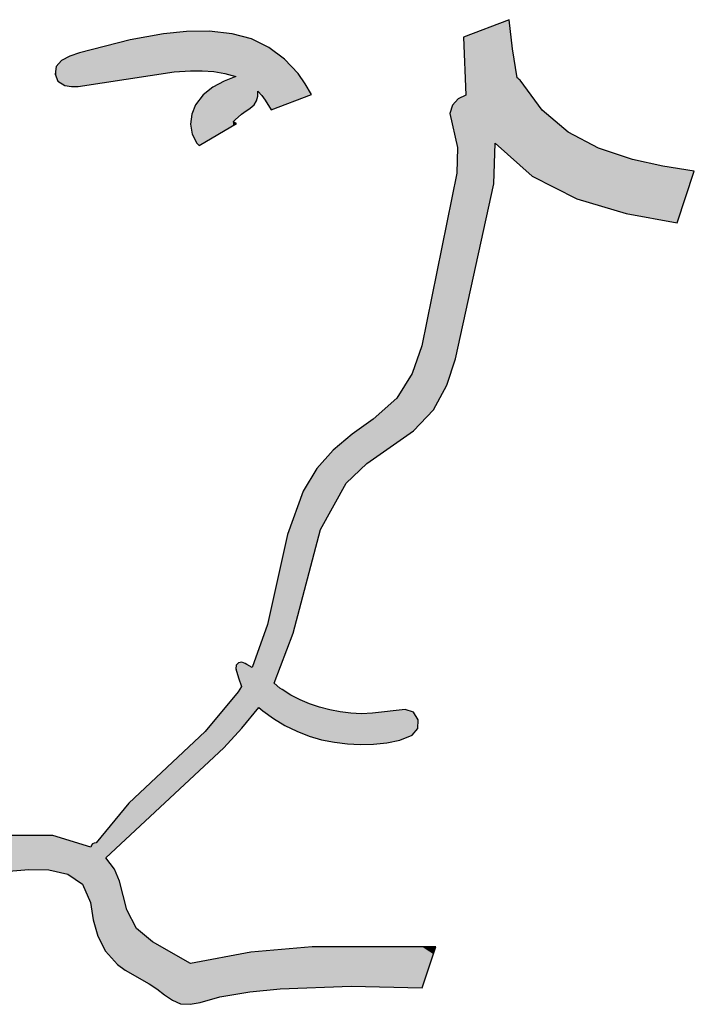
# Model space of a CAD drawing. Extents: x 1.9 to 28.2, y -198.3 to -105.4.
# Tile 10 of 19: x 13.8 to 18.7, y -172.9 to -165.7. Entities that reach past the tile are written whole.
import ezdxf

# ---------------------------------------------------------------- set-up
doc = ezdxf.new("R2010")
doc.units = 0
doc.layers.add('LAYER_3', color=7, linetype='CONTINUOUS')

# ---------------------------------------------------------------- blocks, each defined once
blk = doc.blocks.new('*U10')
at = {"layer": 'LAYER_3', "color": 112}
for points in [[(14.8517, -166.1283), (14.6105, -165.8834), (14.8517, -165.8403)], [(14.9298, -166.1165), (14.8517, -165.8403), (14.9298, -165.8325)], [(14.8517, -166.1283), (14.8517, -165.8403), (14.9298, -166.1165)], [(15.0171, -166.1106), (14.9298, -165.8325), (15.0171, -165.8237)], [(14.9298, -166.1165), (14.9298, -165.8325), (15.0171, -166.1106)], [(15.0476, -166.1086), (15.0171, -165.8237), (15.0476, -165.8234)], [(15.0171, -166.1106), (15.0171, -165.8237), (15.0476, -166.1086)], [(15.0476, -166.1086), (15.0476, -165.8234), (15.0478, -166.1086)], [(15.0478, -166.1086), (15.0476, -165.8234), (15.0478, -165.8234)], [(15.0557, -166.1086), (15.0478, -165.8234), (15.0557, -165.8233)], [(15.0478, -166.1086), (15.0478, -165.8234), (15.0557, -166.1086)], [(15.0557, -166.1086), (15.0557, -165.8233), (15.0599, -166.1085)], [(15.0599, -166.1085), (15.0557, -165.8233), (15.0599, -165.8233)], [(15.0834, -166.1085), (15.0599, -165.8233), (15.0834, -165.823)], [(15.0599, -166.1085), (15.0599, -165.8233), (15.0834, -166.1085)], [(15.0834, -166.1085), (15.0834, -165.823), (15.0923, -166.1085)], [(15.0923, -166.1085), (15.0834, -165.823), (15.0923, -165.823)], [(15.109, -166.1084), (15.0923, -165.823), (15.109, -165.8228)], [(15.0923, -166.1085), (15.0923, -165.823), (15.109, -166.1084)], [(15.1318, -166.1084), (15.109, -165.8228), (15.1318, -165.8226)], [(15.109, -166.1084), (15.109, -165.8228), (15.1318, -166.1084)], [(15.1392, -166.1089), (15.1318, -165.8226), (15.1392, -165.8225)], [(15.1318, -166.1084), (15.1318, -165.8226), (15.1392, -166.1089)], [(15.183, -166.112), (15.1392, -165.8225), (15.183, -165.8221)], [(15.1392, -166.1089), (15.1392, -165.8225), (15.183, -166.112)], [(15.183, -166.112), (15.183, -165.8221), (15.2099, -166.1138)], [(15.2099, -166.1138), (15.183, -165.8221), (15.2099, -165.825)], [(15.2099, -166.1138), (15.2099, -165.825), (15.2154, -166.1142)], [(15.2154, -166.1142), (15.2099, -165.825), (15.2154, -165.8256)], [(15.2154, -166.1142), (15.2154, -165.8256), (15.2903, -166.1265)], [(15.2903, -166.1265), (15.2154, -165.8256), (15.2903, -165.8337)], [(15.2903, -166.1265), (15.2903, -165.8337), (15.2969, -166.1276)], [(15.2969, -166.1276), (15.2903, -165.8337), (15.2969, -165.8344)], [(15.2969, -166.1276), (15.2969, -165.8344), (15.3487, -166.1426)], [(15.3487, -166.1426), (15.2969, -165.8344), (15.3487, -165.84)], [(15.3487, -166.1426), (15.3487, -165.84), (15.3552, -166.1445)], [(15.3552, -166.1445), (15.3487, -165.84), (15.3552, -165.8418)], [(15.3552, -166.1445), (15.3552, -165.8418), (15.3697, -166.1487)], [(15.3697, -166.1487), (15.3552, -165.8418), (15.3697, -165.8458)], [(15.3697, -166.1487), (15.3697, -165.8458), (15.3751, -166.1502)], [(15.3751, -166.1502), (15.3697, -165.8458), (15.3751, -165.8472)], [(15.3751, -166.4592), (15.3751, -165.8472), (15.3792, -166.4555)], [(15.3792, -166.4555), (15.3751, -165.8472), (15.3792, -165.8484)], [(15.3792, -166.4555), (15.3792, -165.8484), (15.4168, -166.4227)], [(15.4168, -166.4227), (15.3792, -165.8484), (15.4168, -165.8586)], [(15.4168, -166.4227), (15.4168, -165.8586), (15.4338, -166.4096)], [(15.4338, -166.4096), (15.4168, -165.8586), (15.4338, -165.8632)], [(15.4338, -166.4096), (15.4338, -165.8632), (15.4788, -166.3796)], [(15.4788, -166.3796), (15.4338, -165.8632), (15.4788, -165.8755)], [(15.4788, -166.3796), (15.4788, -165.8755), (15.4878, -166.3717)], [(15.4878, -166.3717), (15.4788, -165.8755), (15.4878, -165.8779)], [(15.4878, -166.3717), (15.4878, -165.8779), (15.5071, -166.3548)], [(15.5071, -166.3548), (15.4878, -165.8779), (15.5071, -165.8873)], [(14.6105, -166.1651), (14.2436, -165.9794), (14.6105, -165.8834)], [(14.6105, -166.1651), (14.6105, -165.8834), (14.8517, -166.1283)], [(15.5071, -166.3548), (15.5071, -165.8873), (15.5254, -166.3248)], [(15.5254, -166.3248), (15.5071, -165.8873), (15.5254, -165.8962)], [(15.5254, -166.3248), (15.5254, -165.8962), (15.5345, -166.2914)], [(15.5345, -166.2914), (15.5254, -165.8962), (15.5345, -165.9006)], [(15.5345, -166.2914), (15.5345, -165.9006), (15.5352, -166.2569)], [(15.5352, -166.2569), (15.5345, -165.9006), (15.5352, -165.9009)], [(15.5352, -166.2569), (15.5352, -165.9009), (15.5625, -166.2872)], [(15.5625, -166.2872), (15.5352, -165.9009), (15.5625, -165.9142)], [(15.5625, -166.2872), (15.5625, -165.9142), (15.5872, -166.3203)], [(15.5872, -166.3203), (15.5625, -165.9142), (15.5872, -165.9262)], [(15.5872, -166.3203), (15.5872, -165.9262), (15.6147, -166.3635)], [(15.6147, -166.3635), (15.5872, -165.9262), (15.6147, -165.9395)], [(15.6147, -166.3635), (15.6147, -165.9395), (15.6324, -166.3914)], [(15.6324, -166.3914), (15.6147, -165.9395), (15.6324, -165.9527)], [(14.1369, -166.2156), (14.1132, -166.0342), (14.1369, -166.0222)], [(14.1748, -166.2214), (14.1369, -166.0222), (14.1748, -166.0029)], [(14.1369, -166.2156), (14.1369, -166.0222), (14.1748, -166.2214)], [(14.1855, -166.223), (14.1748, -166.0029), (14.1855, -165.9992)], [(14.1748, -166.2214), (14.1748, -166.0029), (14.1855, -166.223)], [(14.234, -166.2224), (14.1855, -165.9992), (14.234, -165.9827)], [(14.1855, -166.223), (14.1855, -165.9992), (14.234, -166.2224)], [(14.2436, -166.2209), (14.234, -165.9827), (14.2436, -165.9794)], [(14.234, -166.2224), (14.234, -165.9827), (14.2436, -166.2209)], [(14.2436, -166.2209), (14.2436, -165.9794), (14.6105, -166.1651)], [(15.6324, -166.3914), (15.6324, -165.9527), (15.7278, -166.3553)], [(15.7278, -166.3553), (15.6324, -165.9527), (15.7278, -166.0236)], [(14.0756, -166.1552), (14.0668, -166.1335), (14.0756, -166.0784)], [(14.0872, -166.1843), (14.0756, -166.0784), (14.0872, -166.0647)], [(14.0756, -166.1552), (14.0756, -166.0784), (14.0872, -166.1843)], [(14.1132, -166.2007), (14.0872, -166.0647), (14.1132, -166.0342)], [(14.0872, -166.1843), (14.0872, -166.0647), (14.1132, -166.2007)], [(14.1132, -166.2007), (14.1132, -166.0342), (14.1369, -166.2156)], [(15.7278, -166.3553), (15.7278, -166.0236), (15.8255, -166.3183)], [(15.8255, -166.3183), (15.7278, -166.0236), (15.8255, -166.1292)], [(15.3487, -166.509), (15.2969, -166.181), (15.3487, -166.1606)], [(15.3552, -166.5051), (15.3487, -166.1606), (15.3552, -166.158)], [(15.3487, -166.509), (15.3487, -166.1606), (15.3552, -166.5051)], [(15.3697, -166.4638), (15.3552, -166.158), (15.3697, -166.1523)], [(15.3552, -166.4781), (15.3552, -166.158), (15.3697, -166.4638)], [(15.3751, -166.4592), (15.3697, -166.1523), (15.3751, -166.1502)], [(15.3697, -166.4638), (15.3697, -166.1523), (15.3751, -166.4592)], [(15.8255, -166.3183), (15.8255, -166.1292), (15.8779, -166.2984)], [(15.8779, -166.2984), (15.8255, -166.1292), (15.8779, -166.2027)], [(15.2099, -166.5906), (15.183, -166.2471), (15.2099, -166.2261)], [(15.2154, -166.5874), (15.2099, -166.2261), (15.2154, -166.2232)], [(15.2099, -166.5906), (15.2099, -166.2261), (15.2154, -166.5874)], [(15.2903, -166.5433), (15.2154, -166.2232), (15.2903, -166.1836)], [(15.2154, -166.5874), (15.2154, -166.2232), (15.2903, -166.5433)], [(15.2969, -166.5394), (15.2903, -166.1836), (15.2969, -166.181)], [(15.2903, -166.5433), (15.2903, -166.1836), (15.2969, -166.5394)], [(15.2969, -166.5394), (15.2969, -166.181), (15.3487, -166.509)], [(15.8779, -166.2984), (15.8779, -166.2027), (15.9239, -166.281)], [(15.1318, -166.6366), (15.109, -166.3207), (15.1318, -166.2911)], [(15.1392, -166.6322), (15.1318, -166.2911), (15.1392, -166.2815)], [(15.1318, -166.6366), (15.1318, -166.2911), (15.1392, -166.6322)], [(15.183, -166.6064), (15.1392, -166.2815), (15.183, -166.2471)], [(15.1392, -166.6322), (15.1392, -166.2815), (15.183, -166.6064)], [(15.183, -166.6064), (15.183, -166.2471), (15.2099, -166.5906)], [(15.0834, -166.6147), (15.0599, -166.4124), (15.0834, -166.3539)], [(15.0923, -166.6331), (15.0834, -166.3539), (15.0923, -166.3424)], [(15.0834, -166.6147), (15.0834, -166.3539), (15.0923, -166.6331)], [(15.109, -166.65), (15.0923, -166.3424), (15.109, -166.3207)], [(15.0923, -166.6331), (15.0923, -166.3424), (15.109, -166.65)], [(15.109, -166.65), (15.109, -166.3207), (15.1318, -166.6366)], [(15.0557, -166.5413), (15.0478, -166.4949), (15.0557, -166.423)], [(15.0599, -166.5661), (15.0557, -166.423), (15.0599, -166.4124)], [(15.0557, -166.5413), (15.0557, -166.423), (15.0599, -166.5661)], [(15.0599, -166.5661), (15.0599, -166.4124), (15.0834, -166.6147)], [(15.3552, -166.5051), (15.3552, -166.4781), (15.3697, -166.4966)], [(15.3697, -166.4966), (15.3552, -166.4781), (15.3697, -166.4859)], [(15.3697, -166.4966), (15.3697, -166.4859), (15.3751, -166.4935)], [(15.3751, -166.4935), (15.3697, -166.4859), (15.3751, -166.4888)], [(15.3751, -166.4935), (15.3751, -166.4888), (15.3792, -166.491)]]:
    blk.add_solid(points, dxfattribs=at)
blk = doc.blocks.new('*U11')
at = {"layer": 'LAYER_3', "color": 112}
for points in [[(17.2437, -166.9266), (17.0401, -165.8579), (17.2437, -165.7808)], [(17.2532, -166.6327), (17.2437, -165.7808), (17.2532, -165.7772)], [(17.2437, -166.9266), (17.2437, -165.7808), (17.2532, -166.6327)], [(17.3548, -166.7228), (17.2532, -165.7772), (17.3548, -165.7387)], [(17.2532, -166.6327), (17.2532, -165.7772), (17.3548, -166.7228)], [(17.3548, -166.7228), (17.3548, -165.7387), (17.3781, -166.7435)], [(17.3781, -166.7435), (17.3548, -165.7387), (17.3781, -165.9491)], [(17.0401, -166.285), (17.0241, -165.864), (17.0401, -165.8579)], [(17.0401, -167.857), (17.0401, -165.8579), (17.2437, -166.9266)], [(17.3781, -166.7435), (17.3781, -165.9491), (17.4126, -166.7742)], [(17.4126, -166.7742), (17.3781, -165.9491), (17.4126, -166.1587)], [(17.4126, -166.7742), (17.4126, -166.1587), (17.4193, -166.7801)], [(17.4193, -166.7801), (17.4126, -166.1587), (17.4193, -166.1651)], [(17.4193, -166.7801), (17.4193, -166.1651), (17.4265, -166.7865)], [(17.4265, -166.7865), (17.4193, -166.1651), (17.4265, -166.1708)], [(17.4265, -166.7865), (17.4265, -166.1708), (17.4334, -166.7926)], [(17.4334, -166.7926), (17.4265, -166.1708), (17.4334, -166.1769)], [(17.4334, -166.7926), (17.4334, -166.1769), (17.5215, -166.8708)], [(17.5215, -166.8708), (17.4334, -166.1769), (17.5215, -166.2973)], [(17.0241, -167.9299), (16.9843, -166.3106), (17.0241, -166.2923)], [(17.0401, -167.857), (17.0241, -166.2923), (17.0401, -166.285)], [(17.0241, -167.9299), (17.0241, -166.2923), (17.0401, -167.857)], [(17.5215, -166.8708), (17.5215, -166.2973), (17.5927, -166.9068)], [(17.5927, -166.9068), (17.5215, -166.2973), (17.5927, -166.3946)], [(16.9429, -166.4974), (16.9252, -166.4182), (16.9429, -166.3561)], [(16.9667, -166.6043), (16.9429, -166.3561), (16.9667, -166.3299)], [(16.9429, -166.4974), (16.9429, -166.3561), (16.9667, -166.6043)], [(16.975, -166.6415), (16.9667, -166.3299), (16.975, -166.3208)], [(16.9667, -166.6043), (16.9667, -166.3299), (16.975, -166.6415)], [(16.98, -166.6639), (16.975, -166.3208), (16.98, -166.3153)], [(16.975, -166.6415), (16.975, -166.3208), (16.98, -166.6639)], [(16.9843, -168.112), (16.98, -166.3153), (16.9843, -166.3106)], [(16.98, -168.1317), (16.98, -166.3153), (16.9843, -168.112)], [(16.9843, -168.112), (16.9843, -166.3106), (17.0241, -167.9299)], [(17.5927, -166.9068), (17.5927, -166.3946), (17.7811, -167.0021)], [(17.7811, -167.0021), (17.5927, -166.3946), (17.7811, -166.5528)], [(17.7811, -167.0021), (17.7811, -166.5528), (17.844, -167.0339)], [(17.844, -167.0339), (17.7811, -166.5528), (17.844, -166.5859)], [(17.844, -167.0339), (17.844, -166.5859), (18.0008, -167.0807)], [(18.0008, -167.0807), (17.844, -166.5859), (18.0008, -166.6684)], [(16.98, -168.1317), (16.975, -166.8499), (16.98, -166.6639)], [(18.0008, -167.0807), (18.0008, -166.6684), (18.2003, -167.1404)], [(18.2003, -167.1404), (18.0008, -166.6684), (18.2003, -166.7351)], [(18.2003, -167.1404), (18.2003, -166.7351), (18.248, -167.1491)], [(18.248, -167.1491), (18.2003, -166.7351), (18.248, -166.7511)], [(18.248, -167.1491), (18.248, -166.7511), (18.4658, -167.1892)], [(18.4658, -167.1892), (18.248, -166.7511), (18.4658, -166.7982)], [(18.4658, -167.1892), (18.4658, -166.7982), (18.5699, -167.2084)], [(18.5699, -167.2084), (18.4658, -166.7982), (18.5699, -166.8144)], [(16.975, -168.1545), (16.9667, -166.891), (16.975, -166.8499)], [(16.975, -168.1545), (16.975, -166.8499), (16.98, -168.1317)], [(18.5699, -167.2084), (18.5699, -166.8144), (18.6947, -166.8338)], [(16.9667, -168.1924), (16.9429, -167.0092), (16.9667, -166.891)], [(16.9667, -168.1924), (16.9667, -166.891), (16.975, -168.1545)], [(16.9429, -168.2635), (16.9252, -167.0968), (16.9429, -167.0092)], [(16.9429, -168.2635), (16.9429, -167.0092), (16.9667, -168.1924)], [(16.9252, -168.3161), (16.9027, -167.2083), (16.9252, -167.0968)], [(16.9252, -168.3161), (16.9252, -167.0968), (16.9429, -168.2635)], [(16.9027, -168.3831), (16.8233, -167.6022), (16.9027, -167.2083)], [(16.9027, -168.3831), (16.9027, -167.2083), (16.9252, -168.3161)], [(16.8233, -168.5285), (16.8056, -167.6897), (16.8233, -167.6022)], [(16.8233, -168.5285), (16.8233, -167.6022), (16.9027, -168.3831)], [(16.8056, -168.5609), (16.7245, -168.0922), (16.8056, -167.6897)], [(16.8056, -168.5609), (16.8056, -167.6897), (16.8233, -168.5285)], [(16.7232, -168.6482), (16.6951, -168.1779), (16.7232, -168.0985)], [(16.7245, -168.6468), (16.7232, -168.0985), (16.7245, -168.0922)], [(16.7232, -168.6482), (16.7232, -168.0985), (16.7245, -168.6468)], [(16.7245, -168.6468), (16.7245, -168.0922), (16.8056, -168.5609)], [(16.6934, -168.6797), (16.6621, -168.2712), (16.6934, -168.1826)], [(16.6951, -168.6779), (16.6934, -168.1826), (16.6951, -168.1779)], [(16.6934, -168.6797), (16.6934, -168.1826), (16.6951, -168.6779)], [(16.6951, -168.6779), (16.6951, -168.1779), (16.7232, -168.6482)], [(16.6511, -168.7207), (16.6007, -168.381), (16.6511, -168.301)], [(16.6523, -168.7198), (16.6511, -168.301), (16.6523, -168.2991)], [(16.6511, -168.7207), (16.6511, -168.301), (16.6523, -168.7198)], [(16.6621, -168.7129), (16.6523, -168.2991), (16.6621, -168.2714)], [(16.6523, -168.7198), (16.6523, -168.2991), (16.6621, -168.7129)], [(16.6621, -168.7128), (16.6621, -168.2714), (16.6621, -168.2712)], [(16.6621, -168.7128), (16.6621, -168.2712), (16.6934, -168.6797)], [(16.6621, -168.7129), (16.6621, -168.2714), (16.6621, -168.7128)], [(16.5626, -168.7829), (16.5405, -168.4765), (16.5626, -168.4414)], [(16.6007, -168.7561), (16.5626, -168.4414), (16.6007, -168.381)], [(16.5626, -168.7829), (16.5626, -168.4414), (16.6007, -168.7561)], [(16.6007, -168.7561), (16.6007, -168.381), (16.6511, -168.7207)], [(16.5405, -168.7985), (16.4686, -168.5414), (16.5405, -168.4765)], [(16.5405, -168.7985), (16.5405, -168.4765), (16.5626, -168.7829)], [(16.4686, -168.8492), (16.3721, -168.6285), (16.4686, -168.5414)], [(16.4686, -168.8492), (16.4686, -168.5414), (16.5405, -168.7985)], [(16.3645, -168.9225), (16.3242, -168.663), (16.3645, -168.6342)], [(16.3704, -168.9183), (16.3645, -168.6342), (16.3704, -168.63)], [(16.3645, -168.9225), (16.3645, -168.6342), (16.3704, -168.9183)], [(16.3721, -168.9171), (16.3704, -168.63), (16.3721, -168.6285)], [(16.3704, -168.9183), (16.3704, -168.63), (16.3721, -168.9171)], [(16.3721, -168.9171), (16.3721, -168.6285), (16.4686, -168.8492)], [(16.2765, -168.9964), (16.2171, -168.7392), (16.2765, -168.697)], [(16.2847, -168.9885), (16.2765, -168.697), (16.2847, -168.6911)], [(16.2765, -168.9964), (16.2765, -168.697), (16.2847, -168.9885)], [(16.3242, -168.9509), (16.2847, -168.6911), (16.3242, -168.663)], [(16.2847, -168.9885), (16.2847, -168.6911), (16.3242, -168.9509)], [(16.3242, -168.9509), (16.3242, -168.663), (16.3645, -168.9225)], [(16.1745, -169.0937), (16.1313, -168.811), (16.1745, -168.7749)], [(16.1828, -169.0858), (16.1745, -168.7749), (16.1828, -168.768)], [(16.1745, -169.0937), (16.1745, -168.7749), (16.1828, -169.0858)], [(16.2074, -169.0623), (16.1828, -168.768), (16.2074, -168.7474)], [(16.1828, -169.0858), (16.1828, -168.768), (16.2074, -169.0623)], [(16.21, -169.0599), (16.2074, -168.7474), (16.21, -168.7452)], [(16.2074, -169.0623), (16.2074, -168.7474), (16.21, -169.0599)], [(16.2171, -169.0531), (16.21, -168.7452), (16.2171, -168.7392)], [(16.21, -169.0599), (16.21, -168.7452), (16.2171, -169.0531)], [(16.2171, -169.0531), (16.2171, -168.7392), (16.2765, -168.9964)], [(16.0796, -169.2647), (16.0559, -168.8807), (16.0796, -168.8542)], [(16.0889, -169.2479), (16.0796, -168.8542), (16.0889, -168.8465)], [(16.0796, -169.2647), (16.0796, -168.8542), (16.0889, -169.2479)], [(16.1313, -169.1716), (16.0889, -168.8465), (16.1313, -168.811)], [(16.0889, -169.2479), (16.0889, -168.8465), (16.1313, -169.1716)], [(16.1313, -169.1716), (16.1313, -168.811), (16.1745, -169.0937)], [(16.0559, -169.3074), (15.9964, -168.9472), (16.0559, -168.8807)], [(16.0559, -169.3074), (16.0559, -168.8807), (16.0796, -169.2647)], [(15.9607, -169.5358), (15.9271, -169.0429), (15.9607, -168.987)], [(15.981, -169.4588), (15.9607, -168.987), (15.981, -168.9643)], [(15.9607, -169.5358), (15.9607, -168.987), (15.981, -169.4588)], [(15.9894, -169.4273), (15.981, -168.9643), (15.9894, -168.955)], [(15.981, -169.4588), (15.981, -168.9643), (15.9894, -169.4273)], [(15.9964, -169.4147), (15.9894, -168.955), (15.9964, -168.9472)], [(15.9894, -169.4273), (15.9894, -168.955), (15.9964, -169.4147)], [(15.9964, -169.4147), (15.9964, -168.9472), (16.0559, -169.3074)], [(15.9065, -169.7407), (15.863, -169.1496), (15.9065, -169.0772)], [(15.9095, -169.7294), (15.9065, -169.0772), (15.9095, -169.0723)], [(15.9065, -169.7407), (15.9065, -169.0772), (15.9095, -169.7294)], [(15.9271, -169.6628), (15.9095, -169.0723), (15.9271, -169.0429)], [(15.9095, -169.7294), (15.9095, -169.0723), (15.9271, -169.6628)], [(15.9271, -169.6628), (15.9271, -169.0429), (15.9607, -169.5358)], [(15.863, -169.905), (15.8403, -169.213), (15.863, -169.1496)], [(15.863, -169.905), (15.863, -169.1496), (15.9065, -169.7407)], [(15.8403, -169.9908), (15.8169, -169.2786), (15.8403, -169.213)], [(15.8403, -169.9908), (15.8403, -169.213), (15.863, -169.905)], [(15.8169, -170.0795), (15.7906, -169.352), (15.8169, -169.2786)], [(15.8169, -170.0795), (15.8169, -169.2786), (15.8403, -169.9908)], [(15.7906, -170.1787), (15.7737, -169.3993), (15.7906, -169.352)], [(15.7906, -170.1787), (15.7906, -169.352), (15.8169, -170.0795)], [(15.7737, -170.2234), (15.7505, -169.4642), (15.7737, -169.3993)], [(15.7737, -170.2234), (15.7737, -169.3993), (15.7906, -170.1787)], [(15.7505, -170.2847), (15.7309, -169.5513), (15.7505, -169.4642)], [(15.7505, -170.2847), (15.7505, -169.4642), (15.7737, -170.2234)], [(15.7309, -170.3365), (15.7097, -169.6454), (15.7309, -169.5513)], [(15.7309, -170.3365), (15.7309, -169.5513), (15.7505, -170.2847)], [(15.7097, -170.3925), (15.6959, -169.7065), (15.7097, -169.6454)], [(15.7097, -170.3925), (15.7097, -169.6454), (15.7309, -170.3365)], [(15.695, -170.4314), (15.6536, -169.8943), (15.695, -169.7107)], [(15.6959, -170.4289), (15.695, -169.7107), (15.6959, -169.7065)], [(15.695, -170.4314), (15.695, -169.7107), (15.6959, -170.4289)], [(15.6959, -170.4289), (15.6959, -169.7065), (15.7097, -170.3925)], [(15.6486, -170.7964), (15.6038, -170.1153), (15.6486, -169.9163)], [(15.6536, -170.7994), (15.6486, -169.9163), (15.6536, -169.8943)], [(15.6486, -170.7964), (15.6486, -169.9163), (15.6536, -170.7994)], [(15.6536, -170.5406), (15.6536, -169.8943), (15.695, -170.4314)], [(15.6038, -170.7644), (15.5703, -170.2096), (15.6038, -170.1153)], [(15.6038, -170.7644), (15.6038, -170.1153), (15.6486, -170.7964)], [(15.5703, -170.7404), (15.5408, -170.2927), (15.5703, -170.2096)], [(15.5703, -170.7404), (15.5703, -170.2096), (15.6038, -170.7644)], [(15.5408, -170.7159), (15.4929, -170.4278), (15.5408, -170.2927)], [(15.5408, -170.7159), (15.5408, -170.2927), (15.5703, -170.7404)], [(15.3777, -170.4408), (15.3763, -170.4359), (15.3777, -170.409)], [(15.3934, -170.4973), (15.3777, -170.409), (15.3934, -170.393)], [(15.3777, -170.4408), (15.3777, -170.409), (15.3934, -170.4973)], [(15.3943, -170.5006), (15.3934, -170.393), (15.3943, -170.3921)], [(15.3934, -170.4973), (15.3934, -170.393), (15.3943, -170.5006)], [(15.4157, -170.5644), (15.3943, -170.392), (15.4157, -170.3879)], [(15.3943, -170.5007), (15.3943, -170.3921), (15.3943, -170.392)], [(15.3943, -170.5007), (15.3943, -170.392), (15.4157, -170.5644)], [(15.3943, -170.5006), (15.3943, -170.3921), (15.3943, -170.5007)], [(15.4187, -170.8667), (15.4157, -170.3879), (15.4187, -170.3873)], [(15.4157, -170.8699), (15.4157, -170.3879), (15.4187, -170.8667)], [(15.4187, -170.8667), (15.4187, -170.3873), (15.4192, -170.8661)], [(15.4192, -170.8661), (15.4187, -170.3873), (15.4192, -170.3875)], [(15.4192, -170.8661), (15.4192, -170.3875), (15.4431, -170.8366)], [(15.4431, -170.8366), (15.4192, -170.3875), (15.4431, -170.397)], [(15.4431, -170.8366), (15.4431, -170.397), (15.4549, -170.822)], [(15.4549, -170.822), (15.4431, -170.397), (15.4549, -170.4056)], [(15.4549, -170.822), (15.4549, -170.4056), (15.4763, -170.7957)], [(15.4763, -170.7957), (15.4549, -170.4056), (15.4763, -170.418)], [(15.4763, -170.7957), (15.4763, -170.418), (15.4839, -170.7862)], [(15.4839, -170.7862), (15.4763, -170.418), (15.4839, -170.4225)], [(15.4839, -170.7862), (15.4839, -170.4225), (15.4929, -170.7751)], [(15.4929, -170.7751), (15.4839, -170.4225), (15.4929, -170.4278)], [(15.4929, -170.7751), (15.4929, -170.4278), (15.5408, -170.7159)], [(15.4157, -170.8699), (15.3943, -170.6016), (15.4157, -170.5644)], [(15.6536, -170.7994), (15.6536, -170.5406), (15.695, -170.824)], [(15.695, -170.824), (15.6536, -170.5406), (15.695, -170.5759)], [(15.695, -170.824), (15.695, -170.5759), (15.6959, -170.8246)], [(15.6959, -170.8246), (15.695, -170.5759), (15.6959, -170.5766)], [(15.6959, -170.8246), (15.6959, -170.5766), (15.7097, -170.8328)], [(15.7097, -170.8328), (15.6959, -170.5766), (15.7097, -170.5867)], [(15.3763, -170.9124), (15.288, -170.7286), (15.3763, -170.6236)], [(15.3777, -170.911), (15.3763, -170.6236), (15.3777, -170.622)], [(15.3763, -170.9124), (15.3763, -170.6236), (15.3777, -170.911)], [(15.3934, -170.894), (15.3777, -170.622), (15.3934, -170.6033)], [(15.3777, -170.911), (15.3777, -170.622), (15.3934, -170.894)], [(15.3943, -170.893), (15.3934, -170.6033), (15.3943, -170.6017)], [(15.3934, -170.894), (15.3934, -170.6033), (15.3943, -170.893)], [(15.3943, -170.893), (15.3943, -170.6017), (15.3943, -170.6016)], [(15.3943, -170.893), (15.3943, -170.6016), (15.4157, -170.8699)], [(15.3943, -170.893), (15.3943, -170.6017), (15.3943, -170.893)], [(15.7097, -170.8328), (15.7097, -170.5867), (15.7309, -170.8454)], [(15.7309, -170.8454), (15.7097, -170.5867), (15.7309, -170.6)], [(15.7309, -170.8454), (15.7309, -170.6), (15.7505, -170.855)], [(15.7505, -170.855), (15.7309, -170.6), (15.7505, -170.6122)], [(15.7505, -170.855), (15.7505, -170.6122), (15.7737, -170.8663)], [(15.7737, -170.8663), (15.7505, -170.6122), (15.7737, -170.6267)], [(15.7737, -170.8663), (15.7737, -170.6267), (15.7906, -170.8746)], [(15.7906, -170.8746), (15.7737, -170.6267), (15.7906, -170.6355)], [(15.7906, -170.8746), (15.7906, -170.6355), (15.8169, -170.8874)], [(15.8169, -170.8874), (15.7906, -170.6355), (15.8169, -170.6491)], [(15.8169, -170.8874), (15.8169, -170.6491), (15.8403, -170.8967)], [(15.8403, -170.8967), (15.8169, -170.6491), (15.8403, -170.6613)], [(15.8403, -170.8967), (15.8403, -170.6613), (15.863, -170.9056)], [(15.863, -170.9056), (15.8403, -170.6613), (15.863, -170.6709)], [(15.863, -170.9056), (15.863, -170.6709), (15.9065, -170.9228)], [(15.9065, -170.9228), (15.863, -170.6709), (15.9065, -170.6893)], [(15.9065, -170.9228), (15.9065, -170.6893), (15.9095, -170.9237)], [(15.9095, -170.9237), (15.9065, -170.6893), (15.9095, -170.6905)], [(15.9095, -170.9237), (15.9095, -170.6905), (15.9271, -170.9289)], [(15.9271, -170.9289), (15.9095, -170.6905), (15.9271, -170.6964)], [(15.9271, -170.9289), (15.9271, -170.6964), (15.9607, -170.9389)], [(15.9607, -170.9389), (15.9271, -170.6964), (15.9607, -170.7076)], [(15.9607, -170.9389), (15.9607, -170.7076), (15.981, -170.9449)], [(15.981, -170.9449), (15.9607, -170.7076), (15.981, -170.7143)], [(15.981, -170.9449), (15.981, -170.7143), (15.9894, -170.9474)], [(15.9894, -170.9474), (15.981, -170.7143), (15.9894, -170.7165)], [(15.9894, -170.9474), (15.9894, -170.7165), (15.9964, -170.9495)], [(15.9964, -170.9495), (15.9894, -170.7165), (15.9964, -170.7183)], [(15.9964, -170.9495), (15.9964, -170.7183), (16.0559, -170.9614)], [(16.0559, -170.9614), (15.9964, -170.7183), (16.0559, -170.7338)], [(15.2584, -171.0354), (15.1532, -170.8891), (15.2584, -170.7639)], [(15.288, -171.0078), (15.2584, -170.7639), (15.288, -170.7286)], [(15.2584, -171.0354), (15.2584, -170.7639), (15.288, -171.0078)], [(15.288, -171.0078), (15.288, -170.7286), (15.3763, -170.9124)], [(16.0559, -170.9614), (16.0559, -170.7338), (16.0796, -170.9662)], [(16.0796, -170.9662), (16.0559, -170.7338), (16.0796, -170.7384)], [(16.0796, -170.9662), (16.0796, -170.7384), (16.0889, -170.9681)], [(16.0889, -170.9681), (16.0796, -170.7384), (16.0889, -170.7402)], [(16.0889, -170.9681), (16.0889, -170.7402), (16.1313, -170.9731)], [(16.1313, -170.9731), (16.0889, -170.7402), (16.1313, -170.7485)], [(16.1313, -170.9731), (16.1313, -170.7485), (16.1745, -170.9782)], [(16.1745, -170.9782), (16.1313, -170.7485), (16.1745, -170.7539)], [(16.1745, -170.9782), (16.1745, -170.7539), (16.1828, -170.9792)], [(16.1828, -170.9792), (16.1745, -170.7539), (16.1828, -170.7549)], [(16.1828, -170.9792), (16.1828, -170.7549), (16.2074, -170.9804)], [(16.2074, -170.9804), (16.1828, -170.7549), (16.2074, -170.758)], [(16.2074, -170.9804), (16.2074, -170.758), (16.21, -170.9805)], [(16.21, -170.9805), (16.2074, -170.758), (16.21, -170.7581)], [(16.21, -170.9805), (16.21, -170.7581), (16.2171, -170.9808)], [(16.2171, -170.9808), (16.21, -170.7581), (16.2171, -170.7585)], [(16.2171, -170.9808), (16.2171, -170.7585), (16.2765, -170.9835)], [(16.2765, -170.9835), (16.2171, -170.7585), (16.2765, -170.7614)], [(16.2765, -170.9835), (16.2765, -170.7614), (16.2847, -170.9834)], [(16.2847, -170.9834), (16.2765, -170.7614), (16.2847, -170.7618)], [(16.3242, -170.9827), (16.2847, -170.7618), (16.3242, -170.7601)], [(16.2847, -170.9834), (16.2847, -170.7618), (16.3242, -170.9827)], [(16.3645, -170.9819), (16.3242, -170.7601), (16.3645, -170.7583)], [(16.3242, -170.9827), (16.3242, -170.7601), (16.3645, -170.9819)], [(16.3704, -170.9818), (16.3645, -170.7583), (16.3704, -170.7576)], [(16.3645, -170.9819), (16.3645, -170.7583), (16.3704, -170.9818)], [(16.3721, -170.9818), (16.3704, -170.7576), (16.3721, -170.7574)], [(16.3704, -170.9818), (16.3704, -170.7576), (16.3721, -170.9818)], [(16.4686, -170.9723), (16.3721, -170.7574), (16.4686, -170.7461)], [(16.3721, -170.9818), (16.3721, -170.7574), (16.4686, -170.9723)], [(16.5405, -170.9565), (16.4686, -170.7461), (16.5405, -170.7376)], [(16.4686, -170.9723), (16.4686, -170.7461), (16.5405, -170.9565)], [(16.5626, -170.9516), (16.5405, -170.7376), (16.5626, -170.735)], [(16.5405, -170.9565), (16.5405, -170.7376), (16.5626, -170.9516)], [(16.6007, -170.9365), (16.5626, -170.735), (16.6007, -170.7306)], [(16.5626, -170.9516), (16.5626, -170.735), (16.6007, -170.9365)], [(16.6007, -170.9365), (16.6007, -170.7306), (16.6511, -170.9165)], [(16.6511, -170.9165), (16.6007, -170.7306), (16.6511, -170.747)], [(16.6511, -170.9165), (16.6511, -170.747), (16.6523, -170.9151)], [(16.6523, -170.9151), (16.6511, -170.747), (16.6523, -170.7474)], [(16.6523, -170.9151), (16.6523, -170.7474), (16.6621, -170.9038)], [(16.6621, -170.9038), (16.6523, -170.7474), (16.6621, -170.7506)], [(16.6621, -170.9038), (16.6621, -170.7506), (16.6621, -170.9037)], [(16.6621, -170.9037), (16.6621, -170.7506), (16.6621, -170.7506)], [(16.6621, -170.9037), (16.6621, -170.7506), (16.6934, -170.8678)], [(16.6934, -170.8678), (16.6621, -170.7506), (16.6934, -170.8017)], [(16.6934, -170.8678), (16.6934, -170.8017), (16.6951, -170.8045)], [(15.1173, -171.1669), (15.0463, -170.9901), (15.1173, -170.923)], [(15.1532, -171.1335), (15.1173, -170.923), (15.1532, -170.8891)], [(15.1173, -171.1669), (15.1173, -170.923), (15.1532, -171.1335)], [(15.1532, -171.1335), (15.1532, -170.8891), (15.2584, -171.0354)], [(15.0439, -171.2353), (14.9738, -171.0585), (15.0439, -170.9923)], [(15.0463, -171.2332), (15.0439, -170.9923), (15.0463, -170.9901)], [(15.0439, -171.2353), (15.0439, -170.9923), (15.0463, -171.2332)], [(15.0463, -171.2332), (15.0463, -170.9901), (15.1173, -171.1669)], [(14.9738, -171.3007), (14.9165, -171.1127), (14.9738, -171.0585)], [(14.9738, -171.3007), (14.9738, -171.0585), (15.0439, -171.2353)], [(14.9165, -171.3541), (14.8596, -171.1664), (14.9165, -171.1127)], [(14.9165, -171.3541), (14.9165, -171.1127), (14.9738, -171.3007)], [(14.8036, -171.4594), (14.7715, -171.2496), (14.8036, -171.2193)], [(14.8596, -171.4072), (14.8036, -171.2193), (14.8596, -171.1664)], [(14.8036, -171.4594), (14.8036, -171.2193), (14.8596, -171.4072)], [(14.8596, -171.4072), (14.8596, -171.1664), (14.9165, -171.3541)], [(14.7489, -171.5103), (14.6563, -171.3584), (14.7489, -171.2709)], [(14.7715, -171.4892), (14.7489, -171.2709), (14.7715, -171.2496)], [(14.7489, -171.5103), (14.7489, -171.2709), (14.7715, -171.4892)], [(14.7715, -171.4892), (14.7715, -171.2496), (14.8036, -171.4594)], [(14.6563, -171.5967), (14.6019, -171.4097), (14.6563, -171.3584)], [(14.6563, -171.5967), (14.6563, -171.3584), (14.7489, -171.5103)], [(14.5851, -171.6631), (14.5731, -171.4444), (14.5851, -171.4301)], [(14.6019, -171.6473), (14.5851, -171.4301), (14.6019, -171.4097)], [(14.5851, -171.6631), (14.5851, -171.4301), (14.6019, -171.6473)], [(14.6019, -171.6473), (14.6019, -171.4097), (14.6563, -171.5967)], [(14.5193, -171.7244), (14.4958, -171.5377), (14.5193, -171.5094)], [(14.5341, -171.7105), (14.5193, -171.5094), (14.5341, -171.4915)], [(14.5193, -171.7244), (14.5193, -171.5094), (14.5341, -171.7105)], [(14.5731, -171.6742), (14.5341, -171.4915), (14.5731, -171.4444)], [(14.5341, -171.7105), (14.5341, -171.4915), (14.5731, -171.6742)], [(14.5731, -171.6742), (14.5731, -171.4444), (14.5851, -171.6631)], [(14.4958, -171.7463), (14.4331, -171.6133), (14.4958, -171.5377)], [(14.4958, -171.7463), (14.4958, -171.5377), (14.5193, -171.7244)], [(13.7444, -171.8992), (13.7444, -171.642), (13.8767, -171.8883)], [(13.8767, -171.8883), (13.7444, -171.642), (13.8767, -171.6421)], [(13.8767, -171.8883), (13.8767, -171.6421), (14.022, -171.892)], [(14.022, -171.892), (13.8767, -171.6421), (14.022, -171.6423)], [(14.022, -171.892), (14.022, -171.6423), (14.0494, -171.8979)], [(14.0494, -171.8979), (14.022, -171.6423), (14.0494, -171.6423)], [(14.0494, -171.8979), (14.0494, -171.6423), (14.1586, -171.9214)], [(14.1586, -171.9214), (14.0494, -171.6423), (14.1586, -171.6756)], [(14.4317, -172.4793), (14.3766, -171.6814), (14.4317, -171.6151)], [(14.4331, -172.4809), (14.4317, -171.6151), (14.4331, -171.6133)], [(14.4317, -172.4793), (14.4317, -171.6151), (14.4331, -172.4809)], [(14.4331, -171.8047), (14.4331, -171.6133), (14.4958, -171.7463)], [(14.1586, -171.9214), (14.1586, -171.6756), (14.2657, -171.9937)], [(14.2657, -171.9937), (14.1586, -171.6756), (14.2657, -171.7082)], [(14.2657, -171.9937), (14.2657, -171.7082), (14.3223, -172.1264)], [(14.3223, -172.1264), (14.2657, -171.7082), (14.3223, -171.7255)], [(14.3299, -172.1716), (14.3264, -171.7267), (14.3299, -171.7126)], [(14.3385, -172.2231), (14.3299, -171.7126), (14.3385, -171.703)], [(14.3299, -172.1716), (14.3299, -171.7126), (14.3385, -172.2231)], [(14.3436, -172.2537), (14.3385, -171.703), (14.3436, -171.7006)], [(14.3385, -172.2231), (14.3385, -171.703), (14.3436, -172.2537)], [(14.3507, -172.2791), (14.3436, -171.7006), (14.3507, -171.6974)], [(14.3436, -172.2537), (14.3436, -171.7006), (14.3507, -172.2791)], [(14.3649, -172.3296), (14.3507, -171.6974), (14.3649, -171.6956)], [(14.3507, -172.2791), (14.3507, -171.6974), (14.3649, -172.3296)], [(14.3766, -172.3716), (14.3649, -171.6956), (14.3766, -171.6814)], [(14.3649, -172.3296), (14.3649, -171.6956), (14.3766, -172.3716)], [(14.3766, -172.3716), (14.3766, -171.6814), (14.4317, -172.4793)], [(14.3223, -172.1264), (14.3223, -171.7255), (14.3264, -172.1512)], [(14.3264, -172.1512), (14.3223, -171.7255), (14.3264, -171.7267)], [(14.3264, -172.1512), (14.3264, -171.7267), (14.3299, -172.1716)], [(14.4331, -172.4809), (14.4331, -171.8047), (14.4958, -172.5502)], [(14.4958, -172.5502), (14.4331, -171.8047), (14.4958, -171.8856)], [(14.4958, -172.5502), (14.4958, -171.8856), (14.5193, -172.5762)], [(14.5193, -172.5762), (14.4958, -171.8856), (14.5193, -171.9397)], [(14.5193, -172.5762), (14.5193, -171.9397), (14.5341, -172.5874)], [(14.5341, -172.5874), (14.5193, -171.9397), (14.5341, -171.974)], [(14.5341, -172.5874), (14.5341, -171.974), (14.5731, -172.6167)], [(14.5731, -172.6167), (14.5341, -171.974), (14.5731, -172.1312)], [(14.5731, -172.6167), (14.5731, -172.1312), (14.5851, -172.6235)], [(14.5851, -172.6235), (14.5731, -172.1312), (14.5851, -172.1793)], [(14.5851, -172.6235), (14.5851, -172.1793), (14.6019, -172.633)], [(14.6019, -172.633), (14.5851, -172.1793), (14.6019, -172.2118)], [(14.6019, -172.633), (14.6019, -172.2118), (14.6563, -172.6639)], [(14.6563, -172.6639), (14.6019, -172.2118), (14.6563, -172.3165)], [(14.6563, -172.6639), (14.6563, -172.3165), (14.7489, -172.7166)], [(14.7489, -172.7166), (14.6563, -172.3165), (14.7489, -172.3937)], [(14.7489, -172.7166), (14.7489, -172.3937), (14.7715, -172.7316)], [(14.7715, -172.7316), (14.7489, -172.3937), (14.7715, -172.4125)], [(14.7715, -172.7316), (14.7715, -172.4125), (14.8036, -172.753)], [(14.8036, -172.753), (14.7715, -172.4125), (14.8036, -172.4307)], [(14.8036, -172.753), (14.8036, -172.4307), (14.8596, -172.7961)], [(14.8596, -172.7961), (14.8036, -172.4307), (14.8596, -172.4626)], [(14.8596, -172.7961), (14.8596, -172.4626), (14.9165, -172.8353)], [(14.9165, -172.8353), (14.8596, -172.4626), (14.9165, -172.4949)], [(14.9165, -172.8353), (14.9165, -172.4949), (14.9738, -172.8601)], [(14.9738, -172.8601), (14.9165, -172.4949), (14.9738, -172.5275)], [(15.3763, -172.7911), (15.288, -172.5239), (15.3763, -172.5075)], [(15.3777, -172.7908), (15.3763, -172.5075), (15.3777, -172.5073)], [(15.3763, -172.7911), (15.3763, -172.5075), (15.3777, -172.7908)], [(15.3934, -172.7882), (15.3777, -172.5073), (15.3934, -172.5044)], [(15.3777, -172.7908), (15.3777, -172.5073), (15.3934, -172.7882)], [(15.3943, -172.7881), (15.3934, -172.5044), (15.3943, -172.5042)], [(15.3934, -172.7882), (15.3934, -172.5044), (15.3943, -172.7881)], [(15.4157, -172.7845), (15.3943, -172.5042), (15.4157, -172.5002)], [(15.3943, -172.7881), (15.3943, -172.5042), (15.3943, -172.7881)], [(15.3943, -172.7881), (15.3943, -172.5042), (15.3943, -172.5042)], [(15.3943, -172.7881), (15.3943, -172.5042), (15.4157, -172.7845)], [(15.4187, -172.7841), (15.4157, -172.5002), (15.4187, -172.4997)], [(15.4157, -172.7845), (15.4157, -172.5002), (15.4187, -172.7841)], [(15.4192, -172.784), (15.4187, -172.4997), (15.4192, -172.4996)], [(15.4187, -172.7841), (15.4187, -172.4997), (15.4192, -172.784)], [(15.4431, -172.78), (15.4192, -172.4996), (15.4431, -172.4951)], [(15.4192, -172.784), (15.4192, -172.4996), (15.4431, -172.78)], [(15.4549, -172.7781), (15.4431, -172.4951), (15.4549, -172.4929)], [(15.4431, -172.78), (15.4431, -172.4951), (15.4549, -172.7781)], [(15.4763, -172.7746), (15.4549, -172.4929), (15.4763, -172.489)], [(15.4549, -172.7781), (15.4549, -172.4929), (15.4763, -172.7746)], [(15.4839, -172.7738), (15.4763, -172.489), (15.4839, -172.4876)], [(15.4763, -172.7746), (15.4763, -172.489), (15.4839, -172.7738)], [(15.4929, -172.7728), (15.4839, -172.4876), (15.4929, -172.4868)], [(15.4839, -172.7738), (15.4839, -172.4876), (15.4929, -172.7728)], [(15.5408, -172.7679), (15.4929, -172.4868), (15.5408, -172.4825)], [(15.4929, -172.7728), (15.4929, -172.4868), (15.5408, -172.7679)], [(15.5703, -172.7648), (15.5408, -172.4825), (15.5703, -172.4799)], [(15.5408, -172.7679), (15.5408, -172.4825), (15.5703, -172.7648)], [(15.6038, -172.7613), (15.5703, -172.4799), (15.6038, -172.4769)], [(15.5703, -172.7648), (15.5703, -172.4799), (15.6038, -172.7613)], [(15.6486, -172.7567), (15.6038, -172.4769), (15.6486, -172.4729)], [(15.6038, -172.7613), (15.6038, -172.4769), (15.6486, -172.7567)], [(15.6536, -172.7562), (15.6486, -172.4729), (15.6536, -172.4724)], [(15.6486, -172.7567), (15.6486, -172.4729), (15.6536, -172.7562)], [(15.695, -172.7519), (15.6536, -172.4724), (15.695, -172.4687)], [(15.6536, -172.7562), (15.6536, -172.4724), (15.695, -172.7519)], [(15.6959, -172.7518), (15.695, -172.4687), (15.6959, -172.4686)], [(15.695, -172.7519), (15.695, -172.4687), (15.6959, -172.7518)], [(15.7097, -172.7513), (15.6959, -172.4686), (15.7097, -172.4674)], [(15.6959, -172.7518), (15.6959, -172.4686), (15.7097, -172.7513)], [(15.7309, -172.7505), (15.7097, -172.4674), (15.7309, -172.4655)], [(15.7097, -172.7513), (15.7097, -172.4674), (15.7309, -172.7505)], [(15.7505, -172.7498), (15.7309, -172.4655), (15.7505, -172.4638)], [(15.7309, -172.7505), (15.7309, -172.4655), (15.7505, -172.7498)], [(15.7737, -172.749), (15.7505, -172.4638), (15.7737, -172.4617)], [(15.7505, -172.7498), (15.7505, -172.4638), (15.7737, -172.749)], [(15.7906, -172.7483), (15.7737, -172.4617), (15.7906, -172.4602)], [(15.7737, -172.749), (15.7737, -172.4617), (15.7906, -172.7483)], [(15.8169, -172.7474), (15.7906, -172.4602), (15.8169, -172.4578)], [(15.7906, -172.7483), (15.7906, -172.4602), (15.8169, -172.7474)], [(15.8403, -172.7465), (15.8169, -172.4578), (15.8403, -172.4557)], [(15.8169, -172.7474), (15.8169, -172.4578), (15.8403, -172.7465)], [(15.863, -172.7457), (15.8403, -172.4557), (15.863, -172.4537)], [(15.8403, -172.7465), (15.8403, -172.4557), (15.863, -172.7457)], [(15.9065, -172.7442), (15.863, -172.4537), (15.9065, -172.4498)], [(15.863, -172.7457), (15.863, -172.4537), (15.9065, -172.7442)], [(15.9095, -172.744), (15.9065, -172.4498), (15.9095, -172.4496)], [(15.9065, -172.7442), (15.9065, -172.4498), (15.9095, -172.744)], [(15.9271, -172.7434), (15.9095, -172.4496), (15.9271, -172.448)], [(15.9095, -172.744), (15.9095, -172.4496), (15.9271, -172.7434)], [(15.9271, -172.7434), (15.9271, -172.448), (15.9607, -172.7422)], [(15.9607, -172.7422), (15.9271, -172.448), (15.9607, -172.448)], [(15.9607, -172.7422), (15.9607, -172.448), (15.981, -172.7415)], [(15.981, -172.7415), (15.9607, -172.448), (15.981, -172.448)], [(15.981, -172.7415), (15.981, -172.448), (15.9894, -172.7412)], [(15.9894, -172.7412), (15.981, -172.448), (15.9894, -172.448)], [(15.9894, -172.7412), (15.9894, -172.448), (15.9964, -172.7409)], [(15.9964, -172.7409), (15.9894, -172.448), (15.9964, -172.448)], [(15.9964, -172.7409), (15.9964, -172.448), (16.0559, -172.7387)], [(16.0559, -172.7387), (15.9964, -172.448), (16.0559, -172.448)], [(16.0559, -172.7387), (16.0559, -172.448), (16.0796, -172.7379)], [(16.0796, -172.7379), (16.0559, -172.448), (16.0796, -172.448)], [(16.0796, -172.7379), (16.0796, -172.448), (16.0889, -172.7376)], [(16.0889, -172.7376), (16.0796, -172.448), (16.0889, -172.448)], [(16.0889, -172.7376), (16.0889, -172.448), (16.1313, -172.736)], [(16.1313, -172.736), (16.0889, -172.448), (16.1313, -172.448)], [(16.1313, -172.736), (16.1313, -172.448), (16.1745, -172.7345)], [(16.1745, -172.7345), (16.1313, -172.448), (16.1745, -172.448)], [(16.1745, -172.7345), (16.1745, -172.448), (16.1828, -172.7342)], [(16.1828, -172.7342), (16.1745, -172.448), (16.1828, -172.448)], [(16.1828, -172.7342), (16.1828, -172.448), (16.2074, -172.7333)], [(16.2074, -172.7333), (16.1828, -172.448), (16.2074, -172.448)], [(16.2074, -172.7333), (16.2074, -172.448), (16.21, -172.7332)], [(16.21, -172.7332), (16.2074, -172.448), (16.21, -172.448)], [(16.21, -172.7332), (16.21, -172.448), (16.2171, -172.7333)], [(16.2171, -172.7333), (16.21, -172.448), (16.2171, -172.448)], [(16.2171, -172.7333), (16.2171, -172.448), (16.2765, -172.7346)], [(16.2765, -172.7346), (16.2171, -172.448), (16.2765, -172.4481)], [(16.2765, -172.7346), (16.2765, -172.4481), (16.2847, -172.7348)], [(16.2847, -172.7348), (16.2765, -172.4481), (16.2847, -172.4481)], [(16.2847, -172.7348), (16.2847, -172.4481), (16.3242, -172.7357)], [(16.3242, -172.7357), (16.2847, -172.4481), (16.3242, -172.4481)], [(16.3242, -172.7357), (16.3242, -172.4481), (16.3645, -172.7366)], [(16.3645, -172.7366), (16.3242, -172.4481), (16.3645, -172.4481)], [(16.3645, -172.7366), (16.3645, -172.4481), (16.3704, -172.7367)], [(16.3704, -172.7367), (16.3645, -172.4481), (16.3704, -172.4481)], [(16.3704, -172.7367), (16.3704, -172.4481), (16.3721, -172.7368)], [(16.3721, -172.7368), (16.3704, -172.4481), (16.3721, -172.4481)], [(16.3721, -172.7368), (16.3721, -172.4481), (16.4686, -172.7389)], [(16.4686, -172.7389), (16.3721, -172.4481), (16.4686, -172.4481)], [(16.4686, -172.7389), (16.4686, -172.4481), (16.5405, -172.7405)], [(16.5405, -172.7405), (16.4686, -172.4481), (16.5405, -172.4481)], [(16.5405, -172.7405), (16.5405, -172.4481), (16.5626, -172.741)], [(16.5626, -172.741), (16.5405, -172.4481), (16.5626, -172.4481)], [(16.5626, -172.741), (16.5626, -172.4481), (16.6007, -172.7419)], [(16.6007, -172.7419), (16.5626, -172.4481), (16.6007, -172.4481)], [(16.6007, -172.7419), (16.6007, -172.4481), (16.6511, -172.743)], [(16.6511, -172.743), (16.6007, -172.4481), (16.6511, -172.4481)], [(16.6511, -172.743), (16.6511, -172.4481), (16.6523, -172.743)], [(16.6523, -172.743), (16.6511, -172.4481), (16.6523, -172.4481)], [(16.6523, -172.743), (16.6523, -172.4481), (16.6621, -172.7432)], [(16.6621, -172.7432), (16.6523, -172.4481), (16.6621, -172.4481)], [(16.6621, -172.7432), (16.6621, -172.4481), (16.6621, -172.7432)], [(16.6621, -172.7432), (16.6621, -172.4481), (16.6621, -172.4481)], [(16.6621, -172.7432), (16.6621, -172.4481), (16.6934, -172.7439)], [(16.6934, -172.7439), (16.6621, -172.4481), (16.6934, -172.4481)], [(16.6934, -172.7439), (16.6934, -172.4481), (16.6951, -172.744)], [(16.6951, -172.744), (16.6934, -172.4481), (16.6951, -172.4481)], [(16.6951, -172.744), (16.6951, -172.4481), (16.7232, -172.7446)], [(16.7232, -172.7446), (16.6951, -172.4481), (16.7232, -172.4482)], [(16.7232, -172.7446), (16.7232, -172.4482), (16.7245, -172.7446)], [(16.7245, -172.7446), (16.7232, -172.4482), (16.7245, -172.4482)], [(16.7245, -172.7446), (16.7245, -172.4482), (16.8056, -172.5011)], [(16.8056, -172.5011), (16.7245, -172.4482), (16.8056, -172.4482)], [(16.8056, -172.5011), (16.8056, -172.4482), (16.8233, -172.4482)], [(14.9738, -172.8601), (14.9738, -172.5275), (15.0439, -172.8641)], [(15.0439, -172.8641), (14.9738, -172.5275), (15.0439, -172.5674)], [(15.0439, -172.8641), (15.0439, -172.5674), (15.0463, -172.8637)], [(15.0463, -172.8637), (15.0439, -172.5674), (15.0463, -172.5687)], [(15.1173, -172.8502), (15.0463, -172.5687), (15.1173, -172.5555)], [(15.0463, -172.8637), (15.0463, -172.5687), (15.1173, -172.8502)], [(15.1532, -172.8401), (15.1173, -172.5555), (15.1532, -172.5489)], [(15.1173, -172.8502), (15.1173, -172.5555), (15.1532, -172.8401)], [(15.2584, -172.8105), (15.1532, -172.5489), (15.2584, -172.5294)], [(15.1532, -172.8401), (15.1532, -172.5489), (15.2584, -172.8105)], [(15.288, -172.8056), (15.2584, -172.5294), (15.288, -172.5239)], [(15.2584, -172.8105), (15.2584, -172.5294), (15.288, -172.8056)], [(15.288, -172.8056), (15.288, -172.5239), (15.3763, -172.7911)]]:
    blk.add_solid(points, dxfattribs=at)
blk = doc.blocks.new('BLOCK_2')
at = {"layer": 'LAYER_3'}
for points in [[(13.6147, -171.9099), (13.8767, -171.8883), (14.022, -171.892), (14.1586, -171.9214), (14.2657, -171.9937), (14.3223, -172.1264), (14.3436, -172.2537), (14.3766, -172.3716), (14.4317, -172.4793), (14.5193, -172.5762), (14.5731, -172.6167), (14.7489, -172.7166), (14.8036, -172.753), (14.8596, -172.7961), (14.9165, -172.8353), (14.9738, -172.8601), (15.0439, -172.8641), (15.1173, -172.8502), (15.2584, -172.8105), (15.4763, -172.7746), (15.6959, -172.7518), (16.21, -172.7332), (16.7245, -172.7446), (16.8233, -172.4482), (15.9271, -172.448), (15.4839, -172.4876), (15.0463, -172.5687), (14.7715, -172.4125), (14.6563, -172.3165), (14.5851, -172.1793), (14.5341, -171.974), (14.4958, -171.8856), (14.4331, -171.8047), (15.288, -171.0078), (15.4192, -170.8661), (15.5408, -170.7159), (15.5703, -170.7404), (15.6486, -170.7964), (15.7309, -170.8454), (15.8169, -170.8874), (15.9065, -170.9228), (15.9964, -170.9495), (16.0889, -170.9681), (16.1828, -170.9792), (16.2765, -170.9835), (16.3721, -170.9818), (16.4686, -170.9723), (16.5626, -170.9516), (16.6511, -170.9165), (16.6934, -170.8678), (16.6951, -170.8045), (16.6621, -170.7506), (16.6007, -170.7306), (16.3645, -170.7583), (16.2847, -170.7618), (16.2074, -170.758), (16.1313, -170.7485), (16.0559, -170.7338), (15.981, -170.7143), (15.9095, -170.6905), (15.8403, -170.6613), (15.7737, -170.6267), (15.7097, -170.5867), (15.695, -170.5759), (15.6536, -170.5406), (15.7906, -170.1787), (15.9894, -169.4273), (16.1745, -169.0937), (16.3242, -168.9509), (16.6621, -168.7129), (16.8056, -168.5609), (16.9027, -168.3831), (16.9667, -168.1924), (17.2437, -166.9266), (17.2532, -166.6327), (17.5215, -166.8708), (17.844, -167.0339), (18.2003, -167.1404), (18.5699, -167.2084), (18.6947, -166.8338), (18.4658, -166.7982), (18.248, -166.7511), (18.0008, -166.6684), (17.7811, -166.5528), (17.5927, -166.3946), (17.4334, -166.1769), (17.4265, -166.1708), (17.4193, -166.1651), (17.4126, -166.1587), (17.3781, -165.9491), (17.3548, -165.7387), (17.0241, -165.864), (17.0401, -166.285), (16.9843, -166.3106), (16.9429, -166.3561), (16.9252, -166.4182), (16.98, -166.6639), (16.975, -166.8499), (16.7232, -168.0985), (16.6523, -168.2991), (16.5405, -168.4765), (16.3704, -168.63), (16.2171, -168.7392), (16.0796, -168.8542), (15.9607, -168.987), (15.863, -169.1496), (15.7505, -169.4642), (15.6038, -170.1153), (15.4929, -170.4278), (15.4549, -170.4056), (15.4431, -170.397), (15.4187, -170.3873), (15.3943, -170.392), (15.3777, -170.409), (15.3763, -170.4359), (15.3943, -170.5006), (15.4157, -170.5644), (15.3934, -170.6033), (15.1532, -170.8891), (14.6019, -171.4097), (14.3649, -171.6956), (14.3507, -171.6974), (14.3385, -171.703), (14.3299, -171.7126), (14.3264, -171.7267), (14.0494, -171.6423), (13.7444, -171.642)], [(15.4168, -166.4227), (15.4338, -166.4096), (15.4788, -166.3796), (15.5071, -166.3548), (15.5254, -166.3248), (15.5345, -166.2914), (15.5352, -166.2569), (15.5625, -166.2872), (15.5872, -166.3203), (15.6324, -166.3914), (15.9239, -166.281), (15.8779, -166.2027), (15.8255, -166.1292), (15.7278, -166.0236), (15.6147, -165.9395), (15.4878, -165.8779), (15.3487, -165.84), (15.183, -165.8221), (15.0171, -165.8237), (14.8517, -165.8403), (14.6105, -165.8834), (14.2436, -165.9794), (14.1748, -166.0029), (14.1132, -166.0342), (14.0756, -166.0784), (14.0668, -166.1335), (14.0872, -166.1843), (14.1369, -166.2156), (14.1855, -166.223), (14.234, -166.2224), (14.9298, -166.1165), (15.0476, -166.1086), (15.1318, -166.1084), (15.2154, -166.1142), (15.2969, -166.1276), (15.3751, -166.1502), (15.2903, -166.1836), (15.2099, -166.2261), (15.1392, -166.2815), (15.0834, -166.3539), (15.0557, -166.423), (15.0478, -166.4949), (15.0599, -166.5661), (15.0923, -166.6331), (15.109, -166.65), (15.3792, -166.491), (15.3552, -166.4781), (15.3697, -166.4638), (15.4168, -166.4227)]]:
    blk.add_lwpolyline(points, dxfattribs=at)
at = {"layer": 'LAYER_3', "color": 112}
for name in ['*U11', '*U10']:
    blk.add_blockref(name, (0, 0), dxfattribs=at)

msp = doc.modelspace()

# ---------------------------------------------------------------- block references
at = {"layer": 'LAYER_3'}
msp.add_blockref('BLOCK_2', (0, 0), dxfattribs=at)

doc.saveas('drawing.dxf')
